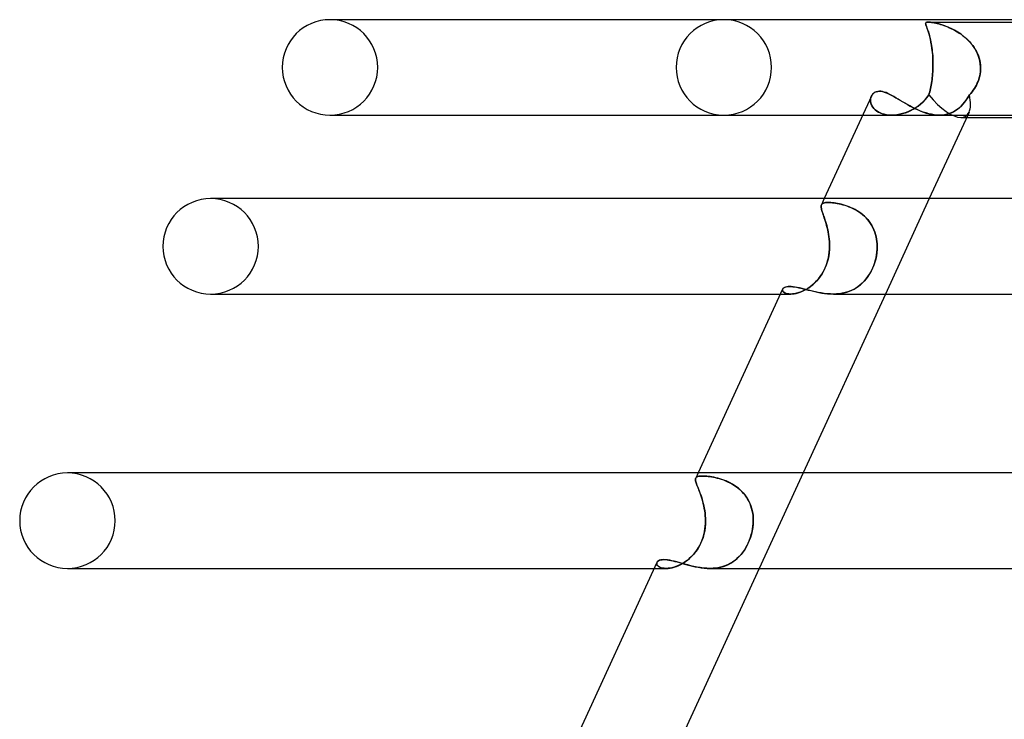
# Model space of a CAD drawing. Header units: millimetres. Extents: x -305 to 305, y -2 to 230.
# Tile 17 of 63: x -196 to -155, y 201 to 230. Entities that reach past the tile are written whole.
import ezdxf

# ---------------------------------------------------------------- set-up
doc = ezdxf.new("R2010")
doc.units = ezdxf.units.MM
doc.layers.add('HIDDEN', color=7, linetype='Continuous')
doc.layers.add('THICK', color=7, linetype='Continuous')

msp = doc.modelspace()

# ---------------------------------------------------------------- linework, layer by layer
at = {"layer": 'HIDDEN'}
for p, q in [((-182.78, 230), (-183, 230)), ((-158.046, 229.849), (-158.041, 229.87)), ((-158.042, 229.868), (-158.046, 229.854)), ((-158.046, 229.854), (-158.046, 229.839)), ((-158.044, 229.821), (-158.046, 229.849)), ((-158.046, 229.839), (-158.044, 229.822)), ((-158.044, 229.822), (-158.04, 229.803)), ((-158.035, 229.785), (-158.044, 229.821)), ((-158.034, 229.879), (-158.042, 229.868)), ((-158.041, 229.87), (-158.026, 229.885)), ((-158.04, 229.803), (-158.033, 229.78)), ((-158.02, 229.743), (-158.035, 229.785)), ((-158.021, 229.888), (-158.034, 229.879)), ((-158.033, 229.78), (-158.025, 229.755)), ((-158.026, 229.885), (-158.004, 229.894)), ((-158.002, 229.894), (-158.021, 229.888)), ((-158.004, 229.894), (-157.976, 229.899)), ((-157.976, 229.899), (-158.002, 229.894)), ((-157.976, 229.899), (-157.942, 229.9)), ((-157.942, 229.9), (-157.976, 229.899)), ((-157.942, 229.9), (-157.901, 229.899)), ((-157.9, 229.899), (-157.942, 229.9)), ((-157.942, 229.9), (-144.734, 229.9)), ((-157.901, 229.899), (-157.853, 229.894)), ((-157.847, 229.894), (-157.9, 229.899)), ((-157.853, 229.894), (-157.8, 229.888)), ((-157.78, 229.885), (-157.847, 229.894)), ((-157.8, 229.888), (-157.744, 229.879)), ((-157.697, 229.87), (-157.78, 229.885)), ((-157.744, 229.879), (-157.683, 229.868)), ((-157.597, 229.849), (-157.697, 229.87)), ((-157.683, 229.868), (-157.621, 229.854)), ((-157.621, 229.854), (-157.558, 229.839)), ((-157.486, 229.821), (-157.597, 229.849)), ((-157.558, 229.839), (-157.492, 229.822)), ((-157.492, 229.822), (-157.423, 229.803)), ((-157.368, 229.785), (-157.486, 229.821)), ((-157.423, 229.803), (-157.352, 229.78)), ((-157.243, 229.743), (-157.368, 229.785)), ((-157.352, 229.78), (-157.277, 229.755)), ((-158.025, 229.755), (-158.014, 229.727)), ((-158.001, 229.692), (-158.02, 229.743)), ((-158.014, 229.727), (-158.003, 229.696)), ((-158.003, 229.696), (-157.99, 229.661)), ((-157.979, 229.631), (-158.001, 229.692)), ((-157.99, 229.661), (-157.976, 229.623)), ((-157.953, 229.56), (-157.979, 229.631)), ((-157.976, 229.623), (-157.962, 229.583)), ((-157.962, 229.583), (-157.947, 229.539)), ((-157.926, 229.478), (-157.953, 229.56)), ((-157.947, 229.539), (-157.931, 229.491)), ((-157.931, 229.491), (-157.915, 229.441)), ((-157.899, 229.386), (-157.926, 229.478)), ((-157.915, 229.441), (-157.9, 229.387)), ((-157.9, 229.387), (-157.884, 229.33)), ((-157.872, 229.285), (-157.899, 229.386)), ((-157.277, 229.755), (-157.201, 229.727)), ((-157.112, 229.692), (-157.243, 229.743)), ((-157.201, 229.727), (-157.122, 229.696)), ((-157.122, 229.696), (-157.042, 229.661)), ((-156.976, 229.631), (-157.112, 229.692)), ((-157.042, 229.661), (-156.961, 229.623)), ((-156.837, 229.56), (-156.976, 229.631)), ((-156.961, 229.623), (-156.88, 229.583)), ((-156.88, 229.583), (-156.8, 229.539)), ((-156.697, 229.478), (-156.837, 229.56)), ((-156.8, 229.539), (-156.72, 229.491)), ((-156.72, 229.491), (-156.64, 229.441)), ((-156.561, 229.386), (-156.697, 229.478)), ((-156.64, 229.441), (-156.562, 229.387)), ((-156.562, 229.387), (-156.485, 229.33)), ((-156.43, 229.285), (-156.561, 229.386)), ((-157.884, 229.33), (-157.868, 229.269)), ((-157.846, 229.176), (-157.872, 229.285)), ((-157.868, 229.269), (-157.853, 229.205)), ((-157.853, 229.205), (-157.838, 229.138)), ((-157.821, 229.056), (-157.846, 229.176)), ((-157.838, 229.138), (-157.823, 229.067)), ((-157.823, 229.067), (-157.81, 228.993)), ((-157.799, 228.928), (-157.821, 229.056)), ((-157.81, 228.993), (-157.797, 228.915)), ((-156.485, 229.33), (-156.41, 229.269)), ((-156.306, 229.176), (-156.43, 229.285)), ((-156.41, 229.269), (-156.337, 229.205)), ((-156.337, 229.205), (-156.267, 229.138)), ((-156.19, 229.056), (-156.306, 229.176)), ((-156.267, 229.138), (-156.199, 229.067)), ((-156.199, 229.067), (-156.135, 228.993)), ((-156.084, 228.928), (-156.19, 229.056)), ((-156.135, 228.993), (-156.074, 228.915)), ((-157.779, 228.791), (-157.799, 228.928)), ((-157.797, 228.915), (-157.785, 228.835)), ((-157.785, 228.835), (-157.775, 228.752)), ((-157.763, 228.645), (-157.779, 228.791)), ((-157.775, 228.752), (-157.765, 228.665)), ((-157.765, 228.665), (-157.757, 228.576)), ((-157.75, 228.492), (-157.763, 228.645)), ((-157.757, 228.576), (-157.75, 228.484)), ((-155.989, 228.791), (-156.084, 228.928)), ((-156.074, 228.915), (-156.017, 228.835)), ((-156.017, 228.835), (-155.965, 228.752)), ((-155.907, 228.645), (-155.989, 228.791)), ((-155.965, 228.752), (-155.917, 228.665)), ((-155.917, 228.665), (-155.874, 228.576)), ((-155.84, 228.492), (-155.907, 228.645)), ((-155.874, 228.576), (-155.837, 228.484)), ((-157.742, 228.332), (-157.75, 228.492)), ((-157.75, 228.484), (-157.744, 228.39)), ((-157.744, 228.39), (-157.741, 228.295)), ((-157.738, 228.167), (-157.742, 228.332)), ((-157.741, 228.295), (-157.739, 228.198)), ((-157.74, 228), (-157.738, 228.167)), ((-157.739, 228.198), (-157.738, 228.099)), ((-155.789, 228.332), (-155.84, 228.492)), ((-155.837, 228.484), (-155.805, 228.39)), ((-155.805, 228.39), (-155.78, 228.295)), ((-155.756, 228.167), (-155.789, 228.332)), ((-155.78, 228.295), (-155.761, 228.198)), ((-155.761, 228.198), (-155.748, 228.099)), ((-155.742, 228), (-155.756, 228.167)), ((-157.753, 227.733), (-157.76, 227.651)), ((-157.76, 227.65), (-157.753, 227.733)), ((-157.747, 227.816), (-157.753, 227.733)), ((-157.753, 227.733), (-157.748, 227.816)), ((-157.748, 227.816), (-157.743, 227.9)), ((-157.743, 227.9), (-157.747, 227.816)), ((-157.742, 227.917), (-157.743, 227.9)), ((-157.743, 227.9), (-157.742, 227.917)), ((-157.741, 227.95), (-157.742, 227.933)), ((-157.742, 227.933), (-157.741, 227.95)), ((-157.742, 227.933), (-157.742, 227.917)), ((-157.742, 227.917), (-157.742, 227.933)), ((-157.74, 227.983), (-157.741, 227.967)), ((-157.741, 227.967), (-157.74, 227.983)), ((-157.741, 227.967), (-157.741, 227.95)), ((-157.741, 227.95), (-157.741, 227.967)), ((-157.738, 228.099), (-157.74, 228)), ((-157.74, 228), (-157.74, 227.983)), ((-157.74, 227.983), (-157.74, 228)), ((-155.776, 227.65), (-155.76, 227.733)), ((-155.76, 227.733), (-155.776, 227.651)), ((-155.76, 227.733), (-155.749, 227.816)), ((-155.749, 227.816), (-155.76, 227.733)), ((-155.749, 227.816), (-155.743, 227.9)), ((-155.743, 227.9), (-155.749, 227.816)), ((-155.748, 228.099), (-155.742, 228)), ((-155.743, 227.917), (-155.742, 227.933)), ((-155.742, 227.933), (-155.743, 227.917)), ((-155.743, 227.9), (-155.743, 227.917)), ((-155.743, 227.917), (-155.743, 227.9)), ((-155.742, 227.983), (-155.742, 228)), ((-155.742, 228), (-155.742, 227.983)), ((-155.742, 227.967), (-155.742, 227.983)), ((-155.742, 227.983), (-155.742, 227.967)), ((-155.742, 227.95), (-155.742, 227.967)), ((-155.742, 227.967), (-155.742, 227.95)), ((-155.742, 227.933), (-155.742, 227.95)), ((-155.742, 227.95), (-155.742, 227.933)), ((-157.813, 227.257), (-157.8, 227.333)), ((-157.8, 227.332), (-157.813, 227.257)), ((-157.788, 227.41), (-157.8, 227.332)), ((-157.8, 227.333), (-157.788, 227.41)), ((-157.778, 227.489), (-157.788, 227.41)), ((-157.788, 227.41), (-157.778, 227.489)), ((-157.768, 227.569), (-157.778, 227.489)), ((-157.778, 227.489), (-157.768, 227.569)), ((-157.76, 227.651), (-157.768, 227.569)), ((-157.768, 227.569), (-157.76, 227.65)), ((-155.919, 227.257), (-155.882, 227.333)), ((-155.882, 227.332), (-155.919, 227.257)), ((-155.882, 227.333), (-155.849, 227.41)), ((-155.849, 227.41), (-155.882, 227.332)), ((-155.849, 227.41), (-155.82, 227.489)), ((-155.82, 227.489), (-155.849, 227.41)), ((-155.82, 227.489), (-155.796, 227.569)), ((-155.796, 227.569), (-155.82, 227.489)), ((-155.776, 227.651), (-155.796, 227.569)), ((-155.796, 227.569), (-155.776, 227.65)), ((-160.295, 226.839), (-160.26, 226.885)), ((-160.26, 226.885), (-160.217, 226.926)), ((-160.217, 226.926), (-160.168, 226.958)), ((-160.168, 226.958), (-160.112, 226.982)), ((-160.112, 226.982), (-160.051, 226.996)), ((-160.051, 226.996), (-159.983, 227.001)), ((-159.983, 227.001), (-159.919, 226.997)), ((-159.919, 226.997), (-159.851, 226.986)), ((-159.851, 226.986), (-159.779, 226.966)), ((-159.779, 226.966), (-159.705, 226.94)), ((-159.705, 226.94), (-159.627, 226.908)), ((-159.627, 226.908), (-159.547, 226.869)), ((-157.892, 226.91), (-157.911, 226.847)), ((-157.911, 226.847), (-157.892, 226.91)), ((-157.875, 226.975), (-157.892, 226.91)), ((-157.892, 226.91), (-157.875, 226.975)), ((-157.858, 227.042), (-157.875, 226.975)), ((-157.875, 226.975), (-157.858, 227.042)), ((-157.842, 227.112), (-157.858, 227.042)), ((-157.858, 227.042), (-157.842, 227.111)), ((-157.827, 227.183), (-157.842, 227.112)), ((-157.842, 227.111), (-157.827, 227.183)), ((-157.813, 227.257), (-157.827, 227.183)), ((-157.827, 227.183), (-157.813, 227.257)), ((-156.21, 226.847), (-156.155, 226.91)), ((-156.155, 226.91), (-156.21, 226.847)), ((-156.155, 226.91), (-156.101, 226.975)), ((-156.101, 226.975), (-156.155, 226.91)), ((-156.101, 226.975), (-156.051, 227.042)), ((-156.051, 227.042), (-156.101, 226.975)), ((-156.004, 227.112), (-156.051, 227.042)), ((-156.051, 227.042), (-156.004, 227.111)), ((-156.004, 227.111), (-155.96, 227.183)), ((-155.96, 227.183), (-156.004, 227.112)), ((-155.96, 227.183), (-155.919, 227.257)), ((-155.919, 227.257), (-155.96, 227.183)), ((-160.355, 226.624), (-160.351, 226.681)), ((-160.351, 226.68), (-160.355, 226.623)), ((-160.351, 226.566), (-160.355, 226.624)), ((-160.355, 226.623), (-160.351, 226.564)), ((-160.34, 226.735), (-160.351, 226.68)), ((-160.351, 226.681), (-160.34, 226.735)), ((-160.34, 226.507), (-160.351, 226.566)), ((-160.351, 226.564), (-160.34, 226.505)), ((-160.322, 226.787), (-160.34, 226.735)), ((-160.34, 226.735), (-160.322, 226.786)), ((-160.321, 226.447), (-160.34, 226.507)), ((-160.34, 226.505), (-160.32, 226.445)), ((-160.322, 226.786), (-160.295, 226.839)), ((-159.547, 226.869), (-159.463, 226.826)), ((-159.463, 226.826), (-159.377, 226.778)), ((-159.377, 226.778), (-159.288, 226.726)), ((-159.288, 226.726), (-159.196, 226.671)), ((-159.196, 226.671), (-159.101, 226.614)), ((-159.101, 226.614), (-159.003, 226.556)), ((-159.003, 226.556), (-158.903, 226.497)), ((-158.903, 226.497), (-158.8, 226.438)), ((-158.167, 226.542), (-158.261, 226.458)), ((-158.261, 226.458), (-158.168, 226.541)), ((-158.168, 226.541), (-158.077, 226.633)), ((-158.076, 226.634), (-158.167, 226.542)), ((-158.077, 226.633), (-157.991, 226.735)), ((-157.99, 226.736), (-158.076, 226.634)), ((-157.991, 226.735), (-157.911, 226.847)), ((-157.911, 226.847), (-157.99, 226.736)), ((-156.413, 226.542), (-156.484, 226.458)), ((-156.484, 226.458), (-156.414, 226.541)), ((-156.414, 226.541), (-156.345, 226.633)), ((-156.344, 226.634), (-156.413, 226.542)), ((-156.345, 226.633), (-156.277, 226.735)), ((-156.276, 226.736), (-156.344, 226.634)), ((-156.277, 226.735), (-156.21, 226.847)), ((-156.21, 226.847), (-156.276, 226.736)), ((-160.294, 226.388), (-160.321, 226.447)), ((-160.32, 226.445), (-160.292, 226.386)), ((-160.258, 226.331), (-160.294, 226.388)), ((-160.292, 226.386), (-160.256, 226.328)), ((-160.214, 226.275), (-160.258, 226.331)), ((-160.256, 226.328), (-160.211, 226.272)), ((-160.161, 226.223), (-160.214, 226.275)), ((-160.211, 226.272), (-160.157, 226.219)), ((-160.1, 226.175), (-160.161, 226.223)), ((-160.157, 226.219), (-160.095, 226.171)), ((-160.031, 226.131), (-160.1, 226.175)), ((-160.095, 226.171), (-160.024, 226.127)), ((-159.953, 226.092), (-160.031, 226.131)), ((-160.024, 226.127), (-159.946, 226.089)), ((-159.868, 226.06), (-159.953, 226.092)), ((-159.946, 226.089), (-159.859, 226.057)), ((-159.777, 226.034), (-159.868, 226.06)), ((-159.859, 226.057), (-159.767, 226.031)), ((-159.018, 226.064), (-159.132, 226.036)), ((-159.122, 226.038), (-159.008, 226.066)), ((-158.903, 226.099), (-159.018, 226.064)), ((-159.008, 226.066), (-158.895, 226.102)), ((-158.789, 226.141), (-158.903, 226.099)), ((-158.895, 226.102), (-158.782, 226.144)), ((-158.8, 226.438), (-158.694, 226.379)), ((-158.677, 226.191), (-158.789, 226.141)), ((-158.782, 226.144), (-158.672, 226.194)), ((-158.694, 226.379), (-158.585, 226.322)), ((-158.567, 226.248), (-158.677, 226.191)), ((-158.672, 226.194), (-158.564, 226.25)), ((-158.585, 226.322), (-158.474, 226.267)), ((-158.461, 226.311), (-158.567, 226.248)), ((-158.564, 226.25), (-158.459, 226.313)), ((-158.474, 226.267), (-158.362, 226.215)), ((-158.359, 226.381), (-158.461, 226.311)), ((-158.459, 226.313), (-158.357, 226.382)), ((-158.362, 226.215), (-158.248, 226.168)), ((-158.261, 226.458), (-158.359, 226.381)), ((-158.357, 226.382), (-158.261, 226.458)), ((-158.248, 226.168), (-158.134, 226.125)), ((-158.134, 226.125), (-158.019, 226.087)), ((-158.019, 226.087), (-157.903, 226.056)), ((-157.903, 226.056), (-157.789, 226.031)), ((-157.063, 226.064), (-157.16, 226.036)), ((-157.15, 226.038), (-157.055, 226.066)), ((-156.97, 226.099), (-157.063, 226.064)), ((-157.055, 226.066), (-156.963, 226.102)), ((-156.88, 226.141), (-156.97, 226.099)), ((-156.963, 226.102), (-156.874, 226.144)), ((-156.794, 226.191), (-156.88, 226.141)), ((-156.874, 226.144), (-156.789, 226.194)), ((-156.711, 226.248), (-156.794, 226.191)), ((-156.789, 226.194), (-156.708, 226.25)), ((-156.632, 226.311), (-156.711, 226.248)), ((-156.708, 226.25), (-156.63, 226.313)), ((-156.556, 226.381), (-156.632, 226.311)), ((-156.63, 226.313), (-156.555, 226.382)), ((-156.484, 226.458), (-156.556, 226.381)), ((-156.555, 226.382), (-156.484, 226.458)), ((-156.227, 226.118), (-156.281, 226)), ((-160.684, 226), (-159.473, 226)), ((-159.68, 226.015), (-159.777, 226.034)), ((-159.767, 226.031), (-159.668, 226.013)), ((-159.578, 226.004), (-159.68, 226.015)), ((-159.668, 226.013), (-159.565, 226.003)), ((-159.471, 226), (-159.578, 226.004)), ((-159.565, 226.003), (-159.458, 226)), ((-159.36, 226.004), (-159.471, 226)), ((-159.458, 226), (-159.347, 226.005)), ((-159.458, 226), (-157.473, 226)), ((-159.247, 226.016), (-159.36, 226.004)), ((-159.347, 226.005), (-159.235, 226.018)), ((-159.132, 226.036), (-159.247, 226.016)), ((-159.235, 226.018), (-159.122, 226.038)), ((-157.789, 226.031), (-157.676, 226.013)), ((-157.676, 226.013), (-157.566, 226.003)), ((-157.566, 226.003), (-157.458, 226)), ((-157.364, 226.004), (-157.472, 226)), ((-157.458, 226), (-157.352, 226.005)), ((-157.26, 226.016), (-157.364, 226.004)), ((-157.352, 226.005), (-157.249, 226.018)), ((-157.16, 226.036), (-157.26, 226.016)), ((-157.249, 226.018), (-157.15, 226.038)), ((-156.568, 225.9), (-156.327, 225.9)), ((-162.293, 222.5), (-162.413, 222.241)), ((-157.891, 222.5), (-159.73, 218.5)), ((-162.425, 222.19), (-162.42, 222.218)), ((-162.421, 222.217), (-162.425, 222.189)), ((-162.425, 222.159), (-162.425, 222.19)), ((-162.425, 222.189), (-162.425, 222.158)), ((-162.422, 222.125), (-162.425, 222.159)), ((-162.425, 222.158), (-162.422, 222.123)), ((-162.415, 222.086), (-162.422, 222.125)), ((-162.422, 222.123), (-162.414, 222.084)), ((-162.413, 222.241), (-162.421, 222.217)), ((-162.42, 222.218), (-162.412, 222.242)), ((-162.404, 222.043), (-162.415, 222.086)), ((-162.414, 222.084), (-162.404, 222.04)), ((-162.412, 222.242), (-162.397, 222.266)), ((-162.397, 222.265), (-162.412, 222.242)), ((-162.391, 221.997), (-162.404, 222.043)), ((-162.404, 222.04), (-162.39, 221.993)), ((-162.397, 222.266), (-162.377, 222.285)), ((-162.377, 222.285), (-162.397, 222.265)), ((-162.375, 221.945), (-162.391, 221.997)), ((-162.39, 221.993), (-162.374, 221.941)), ((-162.377, 222.285), (-162.35, 222.302)), ((-162.35, 222.302), (-162.377, 222.285)), ((-162.357, 221.889), (-162.375, 221.945)), ((-162.374, 221.941), (-162.355, 221.885)), ((-162.35, 222.302), (-162.318, 222.315)), ((-162.318, 222.315), (-162.35, 222.302)), ((-162.318, 222.315), (-162.279, 222.325)), ((-162.279, 222.325), (-162.318, 222.315)), ((-162.279, 222.325), (-162.234, 222.332)), ((-162.235, 222.332), (-162.279, 222.325)), ((-162.184, 222.336), (-162.235, 222.332)), ((-162.234, 222.332), (-162.184, 222.336)), ((-162.184, 222.336), (-162.128, 222.337)), ((-162.128, 222.337), (-162.184, 222.336)), ((-162.073, 222.336), (-162.128, 222.337)), ((-162.128, 222.337), (-162.074, 222.336)), ((-162.074, 222.336), (-162.016, 222.333)), ((-162.013, 222.333), (-162.073, 222.336)), ((-162.016, 222.333), (-161.954, 222.327)), ((-161.949, 222.327), (-162.013, 222.333)), ((-161.954, 222.327), (-161.888, 222.32)), ((-161.881, 222.319), (-161.949, 222.327)), ((-161.888, 222.32), (-161.819, 222.31)), ((-161.809, 222.308), (-161.881, 222.319)), ((-161.819, 222.31), (-161.747, 222.298)), ((-161.735, 222.295), (-161.809, 222.308)), ((-161.747, 222.298), (-161.672, 222.283)), ((-161.658, 222.279), (-161.735, 222.295)), ((-161.672, 222.283), (-161.594, 222.265)), ((-161.578, 222.261), (-161.658, 222.279)), ((-161.594, 222.265), (-161.514, 222.244)), ((-161.498, 222.239), (-161.578, 222.261)), ((-161.514, 222.244), (-161.433, 222.22)), ((-161.416, 222.215), (-161.498, 222.239)), ((-161.433, 222.22), (-161.35, 222.193)), ((-161.333, 222.187), (-161.416, 222.215)), ((-161.35, 222.193), (-161.266, 222.162)), ((-161.25, 222.155), (-161.333, 222.187)), ((-161.266, 222.162), (-161.181, 222.127)), ((-161.166, 222.12), (-161.25, 222.155)), ((-161.181, 222.127), (-161.096, 222.088)), ((-161.083, 222.081), (-161.166, 222.12)), ((-161.096, 222.088), (-161.011, 222.045)), ((-161, 222.039), (-161.083, 222.081)), ((-161.011, 222.045), (-160.928, 221.997)), ((-160.918, 221.992), (-161, 222.039)), ((-160.928, 221.997), (-160.846, 221.946)), ((-160.838, 221.94), (-160.918, 221.992)), ((-160.846, 221.946), (-160.765, 221.889)), ((-160.759, 221.884), (-160.838, 221.94)), ((-162.336, 221.829), (-162.357, 221.889)), ((-162.355, 221.885), (-162.334, 221.824)), ((-162.313, 221.763), (-162.336, 221.829)), ((-162.334, 221.824), (-162.312, 221.758)), ((-162.29, 221.694), (-162.313, 221.763)), ((-162.312, 221.758), (-162.288, 221.687)), ((-162.266, 221.62), (-162.29, 221.694)), ((-162.288, 221.687), (-162.263, 221.613)), ((-162.241, 221.543), (-162.266, 221.62)), ((-162.263, 221.613), (-162.239, 221.535)), ((-162.217, 221.461), (-162.241, 221.543)), ((-162.239, 221.535), (-162.215, 221.453)), ((-160.765, 221.889), (-160.688, 221.829)), ((-160.682, 221.823), (-160.759, 221.884)), ((-160.688, 221.829), (-160.613, 221.763)), ((-160.607, 221.758), (-160.682, 221.823)), ((-160.613, 221.763), (-160.541, 221.692)), ((-160.537, 221.689), (-160.607, 221.758)), ((-160.541, 221.692), (-160.473, 221.618)), ((-160.471, 221.615), (-160.537, 221.689)), ((-160.473, 221.618), (-160.41, 221.54)), ((-160.409, 221.538), (-160.471, 221.615)), ((-160.41, 221.54), (-160.353, 221.458)), ((-160.352, 221.456), (-160.409, 221.538)), ((-162.193, 221.375), (-162.217, 221.461)), ((-162.215, 221.453), (-162.191, 221.368)), ((-162.17, 221.286), (-162.193, 221.375)), ((-162.191, 221.368), (-162.168, 221.279)), ((-162.148, 221.194), (-162.17, 221.286)), ((-162.168, 221.279), (-162.147, 221.188)), ((-162.129, 221.1), (-162.148, 221.194)), ((-162.147, 221.188), (-162.128, 221.094)), ((-160.353, 221.458), (-160.3, 221.372)), ((-160.299, 221.371), (-160.352, 221.456)), ((-160.3, 221.372), (-160.252, 221.283)), ((-160.251, 221.282), (-160.299, 221.371)), ((-160.252, 221.283), (-160.21, 221.191)), ((-160.209, 221.191), (-160.251, 221.282)), ((-160.21, 221.191), (-160.173, 221.097)), ((-160.173, 221.097), (-160.209, 221.191)), ((-162.112, 221.004), (-162.129, 221.1)), ((-162.128, 221.094), (-162.111, 220.998)), ((-162.097, 220.906), (-162.112, 221.004)), ((-162.111, 220.998), (-162.097, 220.901)), ((-162.086, 220.807), (-162.097, 220.906)), ((-162.097, 220.901), (-162.085, 220.803)), ((-162.077, 220.706), (-162.086, 220.807)), ((-162.085, 220.803), (-162.077, 220.703)), ((-162.072, 220.604), (-162.077, 220.706)), ((-162.077, 220.703), (-162.072, 220.602)), ((-160.143, 221.002), (-160.173, 221.097)), ((-160.173, 221.097), (-160.143, 221.001)), ((-160.118, 220.904), (-160.143, 221.002)), ((-160.143, 221.001), (-160.117, 220.903)), ((-160.098, 220.805), (-160.118, 220.904)), ((-160.117, 220.903), (-160.098, 220.804)), ((-160.084, 220.705), (-160.098, 220.805)), ((-160.098, 220.804), (-160.084, 220.704)), ((-160.075, 220.603), (-160.084, 220.705)), ((-160.084, 220.704), (-160.075, 220.603)), ((-162.075, 220.367), (-162.087, 220.234)), ((-162.084, 220.258), (-162.075, 220.38)), ((-162.075, 220.38), (-162.071, 220.5)), ((-162.071, 220.5), (-162.075, 220.367)), ((-162.071, 220.5), (-162.072, 220.604)), ((-162.072, 220.602), (-162.071, 220.5)), ((-160.075, 220.367), (-160.087, 220.234)), ((-160.084, 220.258), (-160.075, 220.38)), ((-160.072, 220.5), (-160.075, 220.603)), ((-160.075, 220.603), (-160.072, 220.5)), ((-160.075, 220.38), (-160.072, 220.5)), ((-160.072, 220.5), (-160.075, 220.367)), ((-162.186, 219.774), (-162.151, 219.893)), ((-162.132, 219.966), (-162.168, 219.834)), ((-162.151, 219.893), (-162.122, 220.015)), ((-162.105, 220.1), (-162.132, 219.966)), ((-162.122, 220.015), (-162.1, 220.137)), ((-162.087, 220.234), (-162.105, 220.1)), ((-162.1, 220.137), (-162.084, 220.258)), ((-160.193, 219.774), (-160.156, 219.893)), ((-160.136, 219.966), (-160.173, 219.834)), ((-160.156, 219.893), (-160.125, 220.015)), ((-160.108, 220.1), (-160.136, 219.966)), ((-160.125, 220.015), (-160.101, 220.137)), ((-160.087, 220.234), (-160.108, 220.1)), ((-160.101, 220.137), (-160.084, 220.258)), ((-162.32, 219.461), (-162.386, 219.346)), ((-162.333, 219.437), (-162.278, 219.546)), ((-162.262, 219.581), (-162.32, 219.461)), ((-162.278, 219.546), (-162.229, 219.658)), ((-162.211, 219.706), (-162.262, 219.581)), ((-162.229, 219.658), (-162.186, 219.774)), ((-162.168, 219.834), (-162.211, 219.706)), ((-160.327, 219.461), (-160.392, 219.346)), ((-160.34, 219.437), (-160.285, 219.546)), ((-160.269, 219.581), (-160.327, 219.461)), ((-160.285, 219.546), (-160.236, 219.658)), ((-160.217, 219.706), (-160.269, 219.581)), ((-160.236, 219.658), (-160.193, 219.774)), ((-160.173, 219.834), (-160.217, 219.706)), ((-162.691, 218.967), (-162.611, 219.049)), ((-162.537, 219.134), (-162.62, 219.039)), ((-162.611, 219.049), (-162.535, 219.137)), ((-162.459, 219.236), (-162.537, 219.134)), ((-162.535, 219.137), (-162.462, 219.231)), ((-162.462, 219.231), (-162.395, 219.332)), ((-162.386, 219.346), (-162.459, 219.236)), ((-162.395, 219.332), (-162.333, 219.437)), ((-160.691, 218.967), (-160.612, 219.049)), ((-160.54, 219.134), (-160.621, 219.039)), ((-160.612, 219.049), (-160.538, 219.137)), ((-160.463, 219.236), (-160.54, 219.134)), ((-160.538, 219.137), (-160.467, 219.231)), ((-160.467, 219.231), (-160.401, 219.332)), ((-160.392, 219.346), (-160.463, 219.236)), ((-160.401, 219.332), (-160.34, 219.437)), ((-164.035, 218.713), (-164.044, 218.685)), ((-164.044, 218.685), (-164.035, 218.713)), ((-164.044, 218.685), (-164.044, 218.656)), ((-164.044, 218.656), (-164.044, 218.685)), ((-164.044, 218.656), (-164.034, 218.628)), ((-164.034, 218.627), (-164.044, 218.656)), ((-164.035, 218.713), (-164.014, 218.742)), ((-164.034, 218.628), (-164.014, 218.599)), ((-164.014, 218.599), (-164.034, 218.627)), ((-164.014, 218.742), (-163.981, 218.767)), ((-163.981, 218.767), (-163.937, 218.788)), ((-163.937, 218.788), (-163.883, 218.803)), ((-163.883, 218.803), (-163.82, 218.813)), ((-163.82, 218.813), (-163.747, 218.816)), ((-163.747, 218.816), (-163.681, 218.814)), ((-163.681, 218.814), (-163.609, 218.807)), ((-163.609, 218.807), (-163.532, 218.797)), ((-163.532, 218.797), (-163.449, 218.783)), ((-163.449, 218.783), (-163.362, 218.765)), ((-163.362, 218.765), (-163.27, 218.744)), ((-163.27, 218.744), (-163.174, 218.721)), ((-163.172, 218.632), (-163.266, 218.591)), ((-163.208, 218.615), (-163.12, 218.658)), ((-163.174, 218.721), (-163.074, 218.696)), ((-163.077, 218.681), (-163.172, 218.632)), ((-163.12, 218.658), (-163.032, 218.707)), ((-162.983, 218.737), (-163.077, 218.681)), ((-163.074, 218.696), (-162.969, 218.669)), ((-163.032, 218.707), (-162.944, 218.762)), ((-162.889, 218.801), (-162.983, 218.737)), ((-162.969, 218.669), (-162.862, 218.642)), ((-162.944, 218.762), (-162.858, 218.824)), ((-162.797, 218.872), (-162.889, 218.801)), ((-162.862, 218.642), (-162.75, 218.615)), ((-162.858, 218.824), (-162.773, 218.892)), ((-162.707, 218.952), (-162.797, 218.872)), ((-162.773, 218.892), (-162.691, 218.967)), ((-162.62, 219.039), (-162.707, 218.952)), ((-161.198, 218.632), (-161.308, 218.591)), ((-161.239, 218.615), (-161.139, 218.658)), ((-161.092, 218.681), (-161.198, 218.632)), ((-161.139, 218.658), (-161.042, 218.707)), ((-160.989, 218.737), (-161.092, 218.681)), ((-161.042, 218.707), (-160.949, 218.762)), ((-160.891, 218.801), (-160.989, 218.737)), ((-160.949, 218.762), (-160.859, 218.824)), ((-160.797, 218.872), (-160.891, 218.801)), ((-160.859, 218.824), (-160.773, 218.892)), ((-160.707, 218.952), (-160.797, 218.872)), ((-160.773, 218.892), (-160.691, 218.967)), ((-160.621, 219.039), (-160.707, 218.952)), ((-164.133, 218.5), (-163.701, 218.5)), ((-164.014, 218.599), (-163.985, 218.573)), ((-163.985, 218.573), (-164.014, 218.599)), ((-163.985, 218.573), (-163.946, 218.549)), ((-163.946, 218.549), (-163.985, 218.573)), ((-163.946, 218.549), (-163.897, 218.529)), ((-163.898, 218.529), (-163.946, 218.549)), ((-163.84, 218.513), (-163.898, 218.529)), ((-163.897, 218.529), (-163.84, 218.513)), ((-163.84, 218.513), (-163.773, 218.503)), ((-163.773, 218.503), (-163.84, 218.513)), ((-163.773, 218.503), (-163.699, 218.5)), ((-163.699, 218.5), (-163.773, 218.503)), ((-163.699, 218.5), (-163.626, 218.503)), ((-163.622, 218.503), (-163.699, 218.5)), ((-163.626, 218.503), (-163.549, 218.512)), ((-163.539, 218.514), (-163.622, 218.503)), ((-163.549, 218.512), (-163.468, 218.528)), ((-163.451, 218.532), (-163.539, 218.514)), ((-163.468, 218.528), (-163.383, 218.55)), ((-163.36, 218.558), (-163.451, 218.532)), ((-163.383, 218.55), (-163.296, 218.58)), ((-163.266, 218.591), (-163.36, 218.558)), ((-163.296, 218.58), (-163.208, 218.615)), ((-162.75, 218.615), (-162.635, 218.589)), ((-162.635, 218.589), (-162.517, 218.565)), ((-162.517, 218.565), (-162.398, 218.543)), ((-162.398, 218.543), (-162.276, 218.525)), ((-162.276, 218.525), (-162.154, 218.512)), ((-162.154, 218.512), (-162.031, 218.503)), ((-162.031, 218.503), (-161.907, 218.5)), ((-161.907, 218.5), (-161.791, 218.503)), ((-161.784, 218.503), (-161.907, 218.5)), ((-161.791, 218.503), (-161.676, 218.512)), ((-161.661, 218.514), (-161.784, 218.503)), ((-161.676, 218.512), (-161.563, 218.528)), ((-161.541, 218.532), (-161.661, 218.514)), ((-161.563, 218.528), (-161.452, 218.55)), ((-161.422, 218.558), (-161.541, 218.532)), ((-161.452, 218.55), (-161.344, 218.58)), ((-161.308, 218.591), (-161.422, 218.558)), ((-161.344, 218.58), (-161.239, 218.615)), ((-193.766, 211), (-194, 211)), ((-167.582, 211), (-167.68, 210.785)), ((-167.665, 210.808), (-167.68, 210.787)), ((-167.679, 210.788), (-167.665, 210.809)), ((-167.665, 210.809), (-167.645, 210.827)), ((-167.645, 210.826), (-167.665, 210.808)), ((-167.645, 210.827), (-167.619, 210.841)), ((-167.619, 210.841), (-167.645, 210.826)), ((-167.619, 210.841), (-167.587, 210.853)), ((-167.587, 210.853), (-167.619, 210.841)), ((-167.587, 210.853), (-167.55, 210.861)), ((-167.549, 210.861), (-167.587, 210.853)), ((-167.55, 210.861), (-167.506, 210.867)), ((-167.505, 210.868), (-167.549, 210.861)), ((-167.506, 210.867), (-167.456, 210.871)), ((-167.455, 210.871), (-167.505, 210.868)), ((-167.456, 210.871), (-167.4, 210.872)), ((-167.4, 210.872), (-167.455, 210.871)), ((-167.344, 210.871), (-167.4, 210.872)), ((-167.4, 210.872), (-167.346, 210.871)), ((-167.346, 210.871), (-167.288, 210.869)), ((-167.283, 210.868), (-167.344, 210.871)), ((-167.288, 210.869), (-167.225, 210.864)), ((-167.218, 210.863), (-167.283, 210.868)), ((-167.225, 210.864), (-167.159, 210.857)), ((-167.149, 210.856), (-167.218, 210.863)), ((-167.159, 210.857), (-167.089, 210.848)), ((-167.077, 210.846), (-167.149, 210.856)), ((-167.089, 210.848), (-167.015, 210.836)), ((-167.001, 210.834), (-167.077, 210.846)), ((-167.015, 210.836), (-166.938, 210.822)), ((-166.923, 210.819), (-167.001, 210.834)), ((-166.938, 210.822), (-166.858, 210.806)), ((-166.841, 210.802), (-166.923, 210.819)), ((-166.858, 210.806), (-166.776, 210.786)), ((-166.758, 210.781), (-166.841, 210.802)), ((-163.179, 211), (-165.018, 207)), ((-167.691, 210.738), (-167.687, 210.765)), ((-167.688, 210.762), (-167.691, 210.736)), ((-167.69, 210.708), (-167.691, 210.738)), ((-167.691, 210.736), (-167.69, 210.706)), ((-167.685, 210.674), (-167.69, 210.708)), ((-167.69, 210.706), (-167.684, 210.673)), ((-167.68, 210.785), (-167.688, 210.762)), ((-167.687, 210.765), (-167.679, 210.788)), ((-167.675, 210.635), (-167.685, 210.674)), ((-167.684, 210.673), (-167.675, 210.635)), ((-167.662, 210.592), (-167.675, 210.635)), ((-167.675, 210.635), (-167.662, 210.592)), ((-167.646, 210.544), (-167.662, 210.592)), ((-167.662, 210.592), (-167.646, 210.546)), ((-167.646, 210.546), (-167.627, 210.494)), ((-167.626, 210.492), (-167.646, 210.544)), ((-167.627, 210.494), (-167.605, 210.438)), ((-167.604, 210.434), (-167.626, 210.492)), ((-167.605, 210.438), (-167.581, 210.376)), ((-167.579, 210.372), (-167.604, 210.434)), ((-166.776, 210.786), (-166.692, 210.764)), ((-166.672, 210.758), (-166.758, 210.781)), ((-166.692, 210.764), (-166.606, 210.738)), ((-166.585, 210.731), (-166.672, 210.758)), ((-166.606, 210.738), (-166.519, 210.708)), ((-166.497, 210.7), (-166.585, 210.731)), ((-166.519, 210.708), (-166.431, 210.674)), ((-166.408, 210.665), (-166.497, 210.7)), ((-166.431, 210.674), (-166.342, 210.636)), ((-166.319, 210.626), (-166.408, 210.665)), ((-166.342, 210.636), (-166.254, 210.594)), ((-166.231, 210.582), (-166.319, 210.626)), ((-166.254, 210.594), (-166.166, 210.547)), ((-166.143, 210.534), (-166.231, 210.582)), ((-166.166, 210.547), (-166.08, 210.496)), ((-166.057, 210.481), (-166.143, 210.534)), ((-166.08, 210.496), (-165.996, 210.44)), ((-165.973, 210.424), (-166.057, 210.481)), ((-165.996, 210.44), (-165.914, 210.378)), ((-165.892, 210.361), (-165.973, 210.424)), ((-165.914, 210.378), (-165.834, 210.312)), ((-167.581, 210.376), (-167.555, 210.31)), ((-167.553, 210.306), (-167.579, 210.372)), ((-167.555, 210.31), (-167.527, 210.238)), ((-167.525, 210.234), (-167.553, 210.306)), ((-167.527, 210.238), (-167.499, 210.163)), ((-167.497, 210.157), (-167.525, 210.234)), ((-167.499, 210.163), (-167.47, 210.083)), ((-167.468, 210.075), (-167.497, 210.157)), ((-167.47, 210.083), (-167.442, 209.998)), ((-167.439, 209.99), (-167.468, 210.075)), ((-167.442, 209.998), (-167.414, 209.909)), ((-167.412, 209.902), (-167.439, 209.99)), ((-165.815, 210.295), (-165.892, 210.361)), ((-165.834, 210.312), (-165.758, 210.24)), ((-165.741, 210.223), (-165.815, 210.295)), ((-165.758, 210.24), (-165.687, 210.165)), ((-165.671, 210.146), (-165.741, 210.223)), ((-165.687, 210.165), (-165.621, 210.084)), ((-165.606, 210.065), (-165.671, 210.146)), ((-165.621, 210.084), (-165.559, 210)), ((-165.546, 209.98), (-165.606, 210.065)), ((-165.559, 210), (-165.503, 209.911)), ((-165.493, 209.893), (-165.546, 209.98)), ((-167.414, 209.909), (-167.387, 209.817)), ((-167.385, 209.81), (-167.412, 209.902)), ((-167.387, 209.817), (-167.362, 209.721)), ((-167.361, 209.715), (-167.385, 209.81)), ((-167.362, 209.721), (-167.339, 209.624)), ((-167.338, 209.617), (-167.361, 209.715)), ((-167.339, 209.624), (-167.319, 209.524)), ((-167.318, 209.517), (-167.338, 209.617)), ((-165.503, 209.911), (-165.453, 209.818)), ((-165.444, 209.802), (-165.493, 209.893)), ((-165.453, 209.818), (-165.408, 209.723)), ((-165.402, 209.708), (-165.444, 209.802)), ((-165.408, 209.723), (-165.37, 209.625)), ((-165.365, 209.611), (-165.402, 209.708)), ((-165.37, 209.625), (-165.338, 209.525)), ((-165.334, 209.511), (-165.365, 209.611)), ((-167.319, 209.524), (-167.302, 209.421)), ((-167.301, 209.416), (-167.318, 209.517)), ((-167.302, 209.421), (-167.287, 209.317)), ((-167.287, 209.313), (-167.301, 209.416)), ((-167.287, 209.317), (-167.277, 209.212)), ((-167.277, 209.209), (-167.287, 209.313)), ((-167.277, 209.212), (-167.27, 209.106)), ((-167.27, 209.105), (-167.277, 209.209)), ((-165.338, 209.525), (-165.312, 209.422)), ((-165.31, 209.411), (-165.334, 209.511)), ((-165.312, 209.422), (-165.292, 209.318)), ((-165.291, 209.309), (-165.31, 209.411)), ((-165.292, 209.318), (-165.278, 209.212)), ((-165.278, 209.207), (-165.291, 209.309)), ((-165.278, 209.212), (-165.27, 209.106)), ((-165.27, 209.104), (-165.278, 209.207)), ((-167.29, 208.656), (-167.277, 208.771)), ((-167.271, 208.858), (-167.283, 208.716)), ((-167.277, 208.771), (-167.27, 208.886)), ((-167.268, 209), (-167.271, 208.858)), ((-167.27, 209.106), (-167.268, 209)), ((-167.268, 209), (-167.27, 209.105)), ((-167.27, 208.886), (-167.268, 209)), ((-165.297, 208.656), (-165.281, 208.771)), ((-165.273, 208.858), (-165.288, 208.716)), ((-165.281, 208.771), (-165.272, 208.886)), ((-165.268, 209), (-165.273, 208.858)), ((-165.272, 208.886), (-165.268, 209)), ((-165.27, 209.106), (-165.268, 209)), ((-165.268, 209), (-165.27, 209.104)), ((-167.332, 208.437), (-167.37, 208.301)), ((-167.367, 208.309), (-167.335, 208.424)), ((-167.335, 208.424), (-167.309, 208.54)), ((-167.303, 208.575), (-167.332, 208.437)), ((-167.309, 208.54), (-167.29, 208.656)), ((-167.283, 208.716), (-167.303, 208.575)), ((-165.344, 208.437), (-165.385, 208.301)), ((-165.382, 208.309), (-165.348, 208.424)), ((-165.348, 208.424), (-165.319, 208.54)), ((-165.312, 208.575), (-165.344, 208.437)), ((-165.319, 208.54), (-165.297, 208.656)), ((-165.288, 208.716), (-165.312, 208.575)), ((-167.536, 207.916), (-167.608, 207.799)), ((-167.563, 207.87), (-167.505, 207.974)), ((-167.472, 208.04), (-167.536, 207.916)), ((-167.505, 207.974), (-167.452, 208.083)), ((-167.416, 208.169), (-167.472, 208.04)), ((-167.452, 208.083), (-167.406, 208.195)), ((-167.37, 208.301), (-167.416, 208.169)), ((-167.406, 208.195), (-167.367, 208.309)), ((-165.553, 207.916), (-165.622, 207.799)), ((-165.579, 207.87), (-165.522, 207.974)), ((-165.489, 208.04), (-165.553, 207.916)), ((-165.522, 207.974), (-165.47, 208.083)), ((-165.433, 208.169), (-165.489, 208.04)), ((-165.47, 208.083), (-165.423, 208.195)), ((-165.385, 208.301), (-165.433, 208.169)), ((-165.423, 208.195), (-165.382, 208.309)), ((-167.857, 207.495), (-167.949, 207.41)), ((-167.936, 207.421), (-167.852, 207.5)), ((-167.769, 207.588), (-167.857, 207.495)), ((-167.852, 207.5), (-167.772, 207.584)), ((-167.772, 207.584), (-167.698, 207.674)), ((-167.686, 207.69), (-167.769, 207.588)), ((-167.698, 207.674), (-167.628, 207.77)), ((-167.608, 207.799), (-167.686, 207.69)), ((-167.628, 207.77), (-167.563, 207.87)), ((-165.862, 207.495), (-165.95, 207.41)), ((-165.938, 207.421), (-165.857, 207.5)), ((-165.777, 207.588), (-165.862, 207.495)), ((-165.857, 207.5), (-165.78, 207.584)), ((-165.78, 207.584), (-165.708, 207.674)), ((-165.697, 207.69), (-165.777, 207.588)), ((-165.708, 207.674), (-165.641, 207.77)), ((-165.622, 207.799), (-165.697, 207.69)), ((-165.641, 207.77), (-165.579, 207.87)), ((-169.312, 207.231), (-169.314, 207.2)), ((-169.314, 207.194), (-169.313, 207.228)), ((-169.314, 207.2), (-169.308, 207.169)), ((-169.304, 207.158), (-169.314, 207.194)), ((-169.313, 207.228), (-169.3, 207.261)), ((-169.301, 207.261), (-169.312, 207.231)), ((-169.308, 207.169), (-169.292, 207.137)), ((-169.282, 207.124), (-169.304, 207.158)), ((-169.3, 207.261), (-169.277, 207.292)), ((-169.292, 207.137), (-169.266, 207.106)), ((-169.249, 207.091), (-169.282, 207.124)), ((-169.277, 207.292), (-169.243, 207.318)), ((-169.266, 207.106), (-169.231, 207.077)), ((-169.204, 207.061), (-169.249, 207.091)), ((-169.243, 207.318), (-169.199, 207.34)), ((-169.231, 207.077), (-169.187, 207.052)), ((-169.199, 207.34), (-169.146, 207.356)), ((-169.146, 207.356), (-169.083, 207.365)), ((-169.083, 207.365), (-169.011, 207.369)), ((-169.011, 207.369), (-168.947, 207.367)), ((-168.947, 207.367), (-168.877, 207.36)), ((-168.877, 207.36), (-168.802, 207.349)), ((-168.802, 207.349), (-168.723, 207.334)), ((-168.723, 207.334), (-168.638, 207.316)), ((-168.638, 207.316), (-168.549, 207.294)), ((-168.577, 207.055), (-168.485, 207.086)), ((-168.549, 207.294), (-168.456, 207.269)), ((-168.443, 207.102), (-168.544, 207.065)), ((-168.485, 207.086), (-168.391, 207.125)), ((-168.456, 207.269), (-168.358, 207.242)), ((-168.341, 207.148), (-168.443, 207.102)), ((-168.391, 207.125), (-168.297, 207.17)), ((-168.358, 207.242), (-168.256, 207.214)), ((-168.24, 207.202), (-168.341, 207.148)), ((-168.297, 207.17), (-168.204, 207.223)), ((-168.256, 207.214), (-168.151, 207.184)), ((-168.141, 207.263), (-168.24, 207.202)), ((-168.204, 207.223), (-168.112, 207.283)), ((-168.151, 207.184), (-168.041, 207.154)), ((-168.043, 207.333), (-168.141, 207.263)), ((-168.112, 207.283), (-168.023, 207.349)), ((-167.949, 207.41), (-168.043, 207.333)), ((-168.041, 207.154), (-167.929, 207.124)), ((-168.023, 207.349), (-167.936, 207.421)), ((-167.929, 207.124), (-167.813, 207.096)), ((-167.813, 207.096), (-167.695, 207.07)), ((-166.62, 207.055), (-166.511, 207.086)), ((-166.463, 207.102), (-166.58, 207.065)), ((-166.511, 207.086), (-166.406, 207.125)), ((-166.351, 207.148), (-166.463, 207.102)), ((-166.406, 207.125), (-166.304, 207.17)), ((-166.244, 207.202), (-166.351, 207.148)), ((-166.304, 207.17), (-166.206, 207.223)), ((-166.141, 207.263), (-166.244, 207.202)), ((-166.206, 207.223), (-166.112, 207.283)), ((-166.043, 207.333), (-166.141, 207.263)), ((-166.112, 207.283), (-166.023, 207.349)), ((-165.95, 207.41), (-166.043, 207.333)), ((-166.023, 207.349), (-165.938, 207.421)), ((-169.421, 207), (-168.918, 207)), ((-169.148, 207.036), (-169.204, 207.061)), ((-169.187, 207.052), (-169.132, 207.03)), ((-169.081, 207.017), (-169.148, 207.036)), ((-169.132, 207.03), (-169.068, 207.014)), ((-169.004, 207.004), (-169.081, 207.017)), ((-169.068, 207.014), (-168.996, 207.004)), ((-168.917, 207), (-169.004, 207.004)), ((-168.996, 207.004), (-168.917, 207)), ((-168.831, 207.004), (-168.917, 207)), ((-168.917, 207), (-168.839, 207.003)), ((-168.839, 207.003), (-168.755, 207.013)), ((-168.739, 207.016), (-168.831, 207.004)), ((-168.755, 207.013), (-168.667, 207.031)), ((-168.643, 207.036), (-168.739, 207.016)), ((-168.667, 207.031), (-168.577, 207.055)), ((-168.544, 207.065), (-168.643, 207.036)), ((-167.695, 207.07), (-167.575, 207.047)), ((-167.575, 207.047), (-167.452, 207.027)), ((-167.452, 207.027), (-167.328, 207.012)), ((-167.328, 207.012), (-167.205, 207.003)), ((-167.205, 207.003), (-167.082, 207)), ((-166.952, 207.004), (-167.082, 207)), ((-167.082, 207), (-166.964, 207.003)), ((-166.964, 207.003), (-166.846, 207.013)), ((-166.826, 207.016), (-166.952, 207.004)), ((-166.846, 207.013), (-166.731, 207.031)), ((-166.702, 207.036), (-166.826, 207.016)), ((-166.731, 207.031), (-166.62, 207.055)), ((-166.58, 207.065), (-166.702, 207.036))]:
    msp.add_line(p, q, dxfattribs=at)
for centre, start, end in [((-183, 228), 0, 90), ((-166.5, 228), 90, 180), ((-166.5, 228), 0, 90), ((-183, 228), 270, 0), ((-166.5, 228), 180, 269.4506), ((-166.5, 228), 270, 0), ((-188, 220.5), 0, 90), ((-188, 220.5), 270, 0), ((-194, 209), 0, 90), ((-194, 209), 270, 0)]:
    msp.add_arc(centre, 2, start, end, dxfattribs=at)
for start_param, end_param in [(1.889585, 2.905814), (1.889585, 2.905814), (-2.905454, -2.361142), (-2.905454, -2.361142), (2.905814, 3.377732), (2.905814, 3.377732)]:
    msp.add_ellipse((-157.609, 227.9), major_axis=(-1.246, 1.945), ratio=0.374904, start_param=start_param, end_param=end_param, dxfattribs=at)
at = {"layer": 'THICK'}
for p, q in [((0, 230), (-183, 230)), ((-160.259, 226.886), (-160.295, 226.839)), ((-160.217, 226.926), (-160.259, 226.886)), ((-160.168, 226.958), (-160.217, 226.926)), ((-160.112, 226.982), (-160.168, 226.958)), ((-160.05, 226.996), (-160.112, 226.982)), ((-159.983, 227.001), (-160.05, 226.996)), ((-159.919, 226.997), (-159.983, 227.001)), ((-159.851, 226.986), (-159.919, 226.997)), ((-159.78, 226.967), (-159.851, 226.986)), ((-159.706, 226.941), (-159.78, 226.967)), ((-159.628, 226.908), (-159.706, 226.941)), ((-159.548, 226.87), (-159.628, 226.908)), ((-160.318, 226.796), (-162.293, 222.5)), ((-160.295, 226.839), (-160.322, 226.787)), ((-159.465, 226.827), (-159.548, 226.87)), ((-159.38, 226.779), (-159.465, 226.827)), ((-159.291, 226.728), (-159.38, 226.779)), ((-159.2, 226.674), (-159.291, 226.728)), ((-159.106, 226.617), (-159.2, 226.674)), ((-159.009, 226.559), (-159.106, 226.617)), ((-158.909, 226.5), (-159.009, 226.559)), ((-158.807, 226.442), (-158.909, 226.5)), ((-158.701, 226.383), (-158.807, 226.442)), ((-158.593, 226.326), (-158.701, 226.383)), ((-158.483, 226.271), (-158.593, 226.326)), ((-158.372, 226.22), (-158.483, 226.271)), ((-158.259, 226.172), (-158.372, 226.22)), ((-158.145, 226.129), (-158.259, 226.172)), ((-158.03, 226.091), (-158.145, 226.129)), ((-157.915, 226.059), (-158.03, 226.091)), ((-157.802, 226.033), (-157.915, 226.059)), ((-183, 226), (-160.684, 226)), ((-183, 226), (-182.624, 226)), ((-156.281, 226), (-157.891, 222.5)), ((-157.69, 226.015), (-157.802, 226.033)), ((-157.58, 226.004), (-157.69, 226.015)), ((-157.472, 226), (-157.58, 226.004)), ((-157.473, 226), (-2, 226)), ((-156.327, 225.9), (-32.043, 225.9)), ((0, 222.5), (-188, 222.5)), ((-187.774, 222.5), (-188, 222.5)), ((-164.036, 218.709), (-167.582, 211)), ((-164.017, 218.738), (-164.035, 218.713)), ((-163.992, 218.76), (-164.017, 218.738)), ((-163.958, 218.78), (-163.992, 218.76)), ((-163.916, 218.795), (-163.958, 218.78)), ((-163.867, 218.807), (-163.916, 218.795)), ((-163.81, 218.814), (-163.867, 218.807)), ((-163.747, 218.816), (-163.81, 218.814)), ((-163.676, 218.814), (-163.747, 218.816)), ((-163.598, 218.806), (-163.676, 218.814)), ((-163.513, 218.794), (-163.598, 218.806)), ((-163.423, 218.777), (-163.513, 218.794)), ((-163.326, 218.757), (-163.423, 218.777)), ((-163.225, 218.733), (-163.326, 218.757)), ((-163.12, 218.707), (-163.225, 218.733)), ((-163.012, 218.68), (-163.12, 218.707)), ((-162.899, 218.651), (-163.012, 218.68)), ((-162.784, 218.623), (-162.899, 218.651)), ((-188, 218.5), (-164.133, 218.5)), ((-188, 218.5), (-187.612, 218.5)), ((-159.73, 218.5), (-163.179, 211)), ((-162.665, 218.596), (-162.784, 218.623)), ((-162.544, 218.57), (-162.665, 218.596)), ((-162.42, 218.547), (-162.544, 218.57)), ((-162.294, 218.528), (-162.42, 218.547)), ((-162.165, 218.513), (-162.294, 218.528)), ((-162.036, 218.503), (-162.165, 218.513)), ((-161.907, 218.5), (-162.036, 218.503)), ((-161.91, 218.5), (-1.79, 218.5)), ((0, 211), (-194, 211)), ((-169.304, 207.253), (-172.87, 199.5)), ((-169.277, 207.292), (-169.301, 207.261)), ((-169.243, 207.318), (-169.277, 207.292)), ((-169.199, 207.34), (-169.243, 207.318)), ((-169.145, 207.356), (-169.199, 207.34)), ((-169.082, 207.365), (-169.145, 207.356)), ((-169.011, 207.369), (-169.082, 207.365)), ((-168.937, 207.366), (-169.011, 207.369)), ((-168.856, 207.357), (-168.937, 207.366)), ((-168.769, 207.343), (-168.856, 207.357)), ((-168.676, 207.324), (-168.769, 207.343)), ((-168.577, 207.301), (-168.676, 207.324)), ((-168.474, 207.274), (-168.577, 207.301)), ((-168.365, 207.244), (-168.474, 207.274)), ((-168.251, 207.212), (-168.365, 207.244)), ((-168.133, 207.179), (-168.251, 207.212)), ((-168.011, 207.146), (-168.133, 207.179)), ((-167.885, 207.113), (-168.011, 207.146)), ((-167.754, 207.083), (-167.885, 207.113)), ((-167.622, 207.055), (-167.754, 207.083)), ((-194, 207), (-169.421, 207)), ((-194, 207), (-193.9, 207)), ((-165.018, 207), (-168.467, 199.5)), ((-167.489, 207.032), (-167.622, 207.055)), ((-167.354, 207.015), (-167.489, 207.032)), ((-167.218, 207.004), (-167.354, 207.015)), ((-167.082, 207), (-167.218, 207.004)), ((-167.084, 207), (-1.834, 207))]:
    msp.add_line(p, q, dxfattribs=at)
for centre, start, end in [((-183, 228), 90, 180), ((-183, 228), 180, 270), ((-166.5, 228), 269.4506, 270), ((-188, 220.5), 90, 180), ((-188, 220.5), 180, 270), ((-194, 209), 90, 180), ((-194, 209), 180, 270)]:
    msp.add_arc(centre, 2, start, end, dxfattribs=at)

doc.saveas('drawing.dxf')
